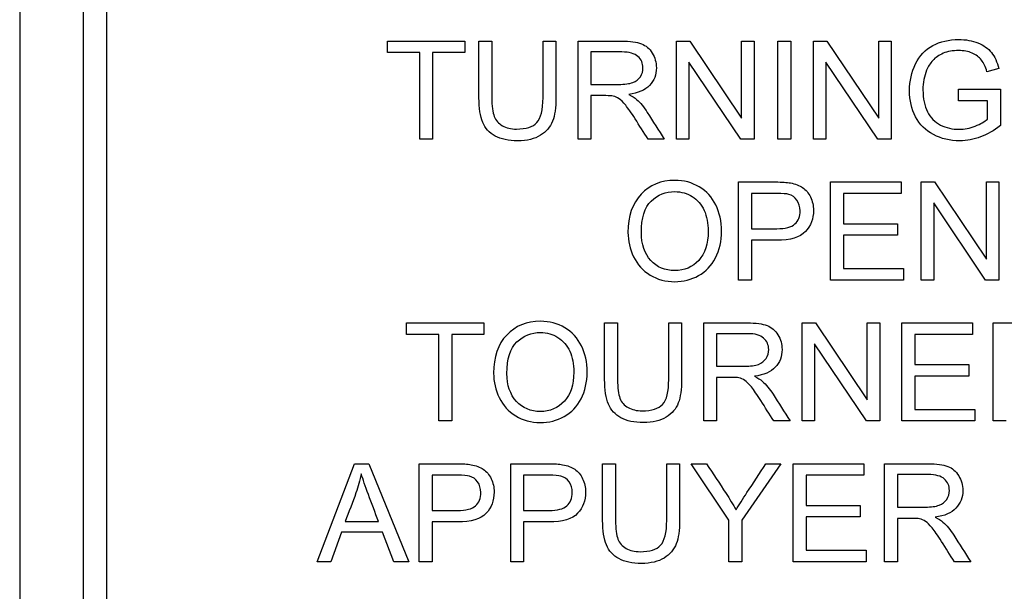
# Model space of a CAD drawing. Header units: inches. Extents: x 2 to 538, y -2 to 358.
# Tile 44 of 117: x 186.395 to 187.366, y 186.827 to 187.391. Entities that reach past the tile are written whole.
import ezdxf

# ---------------------------------------------------------------- set-up
doc = ezdxf.new("R2010")
doc.units = ezdxf.units.IN
doc.header["$MEASUREMENT"] = 0
doc.layers.add('Default', color=7, linetype='Continuous')
doc.layers.add('LAB20180', color=7, linetype='Continuous')

# ---------------------------------------------------------------- blocks, each defined once
blk = doc.blocks.new('SE')
at = {"layer": 'LAB20180', "color": 7, "linetype": 'Continuous'}
for p, q in [((186.39538, 188.36692), (186.39538, 184.61692)), ((186.45788, 188.17896), (186.45788, 184.80489)), ((186.48088, 188.17896), (186.48088, 184.80489)), ((186.75795, 187.35815), (186.75795, 187.36948)), ((186.75795, 187.36948), (186.83432, 187.36948)), ((186.83432, 187.36948), (186.83432, 187.35815)), ((186.84816, 187.36948), (186.86085, 187.36948)), ((186.91133, 187.36948), (186.92401, 187.36948)), ((186.94584, 187.2727), (186.94584, 187.36948)), ((187.04282, 187.2727), (187.04282, 187.36948)), ((187.04282, 187.36948), (187.05595, 187.36948)), ((187.05595, 187.36948), (187.10708, 187.29337)), ((187.10708, 187.29337), (187.10708, 187.36948)), ((187.10708, 187.36948), (187.11938, 187.36948)), ((187.11938, 187.36948), (187.11938, 187.2727)), ((187.14275, 187.2727), (187.14275, 187.36948)), ((187.14275, 187.36948), (187.1555, 187.36948)), ((187.1555, 187.36948), (187.1555, 187.2727)), ((187.17797, 187.2727), (187.17797, 187.36948)), ((187.17797, 187.36948), (187.19111, 187.36948)), ((187.19111, 187.36948), (187.24224, 187.29337)), ((187.24224, 187.29337), (187.24224, 187.36948)), ((187.24224, 187.36948), (187.25454, 187.36948)), ((187.25454, 187.36948), (187.25454, 187.2727)), ((186.78976, 187.35815), (186.75795, 187.35815)), ((186.78976, 187.2727), (186.78976, 187.35815)), ((186.83432, 187.35815), (186.80251, 187.35815)), ((186.80251, 187.35815), (186.80251, 187.2727)), ((186.95853, 187.35879), (186.95853, 187.32679)), ((187.10624, 187.2727), (187.05505, 187.34881)), ((187.05505, 187.34881), (187.05505, 187.2727)), ((187.2414, 187.2727), (187.19021, 187.34881)), ((187.19021, 187.34881), (187.19021, 187.2727)), ((187.36072, 187.34237), (187.349, 187.33922)), ((186.95853, 187.31565), (186.95853, 187.2727)), ((187.32105, 187.31063), (187.32105, 187.32203)), ((187.32105, 187.32203), (187.3622, 187.32203)), ((187.3622, 187.32203), (187.3622, 187.28616)), ((187.34945, 187.31063), (187.32105, 187.31063)), ((187.34945, 187.29254), (187.34945, 187.31063)), ((186.80251, 187.2727), (186.78976, 187.2727)), ((186.95853, 187.2727), (186.94584, 187.2727)), ((187.03084, 187.2727), (187.01487, 187.2727)), ((187.05505, 187.2727), (187.04282, 187.2727)), ((187.11938, 187.2727), (187.10624, 187.2727)), ((187.1555, 187.2727), (187.14275, 187.2727)), ((187.19021, 187.2727), (187.17797, 187.2727)), ((187.25454, 187.2727), (187.2414, 187.2727)), ((187.10412, 187.13368), (187.10412, 187.23047)), ((187.19478, 187.13368), (187.19478, 187.23047)), ((187.19478, 187.23047), (187.26452, 187.23047)), ((187.26452, 187.23047), (187.26452, 187.21907)), ((187.28428, 187.13368), (187.28428, 187.23047)), ((187.28428, 187.23047), (187.29736, 187.23047)), ((187.29736, 187.23047), (187.34855, 187.15435)), ((187.34855, 187.15435), (187.34855, 187.23047)), ((187.34855, 187.23047), (187.36078, 187.23047)), ((187.36078, 187.23047), (187.36078, 187.13368)), ((187.11687, 187.21907), (187.11687, 187.18436)), ((187.26452, 187.21907), (187.20747, 187.21907)), ((187.20747, 187.21907), (187.20747, 187.18932)), ((187.34765, 187.13368), (187.29652, 187.20973)), ((187.29652, 187.20973), (187.29652, 187.13368)), ((187.20747, 187.18932), (187.26085, 187.18932)), ((187.26085, 187.18932), (187.26085, 187.17799)), ((187.26085, 187.17799), (187.20747, 187.17799)), ((187.20747, 187.17799), (187.20747, 187.14502)), ((187.11687, 187.17296), (187.11687, 187.13368)), ((187.20747, 187.14502), (187.26677, 187.14502)), ((187.26677, 187.14502), (187.26677, 187.13368)), ((187.11687, 187.13368), (187.10412, 187.13368)), ((187.26677, 187.13368), (187.19478, 187.13368)), ((187.29652, 187.13368), (187.28428, 187.13368)), ((187.36078, 187.13368), (187.34765, 187.13368)), ((186.77672, 187.08005), (186.77672, 187.09145)), ((186.77672, 187.09145), (186.85309, 187.09145)), ((186.85309, 187.09145), (186.85309, 187.08005)), ((186.97208, 187.09145), (186.98483, 187.09145)), ((187.03525, 187.09145), (187.04794, 187.09145)), ((187.06976, 186.99467), (187.06976, 187.09145)), ((187.16674, 186.99467), (187.16674, 187.09145)), ((187.16674, 187.09145), (187.17987, 187.09145)), ((187.17987, 187.09145), (187.23106, 187.01534)), ((187.23106, 187.01534), (187.23106, 187.09145)), ((187.23106, 187.09145), (187.2433, 187.09145)), ((187.2433, 187.09145), (187.2433, 186.99467)), ((187.26513, 186.99467), (187.26513, 187.09145)), ((187.26513, 187.09145), (187.33486, 187.09145)), ((187.33486, 187.09145), (187.33486, 187.08005)), ((187.35528, 186.99467), (187.35528, 187.09145)), ((186.80853, 187.08005), (186.77672, 187.08005)), ((186.80853, 186.99467), (186.80853, 187.08005)), ((186.85309, 187.08005), (186.82128, 187.08005)), ((186.82128, 187.08005), (186.82128, 186.99467)), ((187.08251, 187.08076), (187.08251, 187.04869)), ((187.33486, 187.08005), (187.27781, 187.08005)), ((187.27781, 187.08005), (187.27781, 187.0503)), ((187.23016, 186.99467), (187.17904, 187.07071)), ((187.17904, 187.07071), (187.17904, 186.99467)), ((187.27781, 187.0503), (187.33119, 187.0503)), ((187.33119, 187.0503), (187.33119, 187.03897)), ((187.08251, 187.03762), (187.08251, 186.99467)), ((187.33119, 187.03897), (187.27781, 187.03897)), ((187.27781, 187.03897), (187.27781, 187.006)), ((187.27781, 187.006), (187.33712, 187.006)), ((187.33712, 187.006), (187.33712, 186.99467)), ((186.82128, 186.99467), (186.80853, 186.99467)), ((187.08251, 186.99467), (187.06976, 186.99467)), ((187.15483, 186.99467), (187.13879, 186.99467)), ((187.17904, 186.99467), (187.16674, 186.99467)), ((187.2433, 186.99467), (187.23016, 186.99467)), ((187.33712, 186.99467), (187.26513, 186.99467)), ((187.36803, 186.99467), (187.35528, 186.99467)), ((186.6886, 186.85565), (186.72556, 186.95243)), ((186.72556, 186.95243), (186.73966, 186.95243)), ((186.73966, 186.95243), (186.77888, 186.85565)), ((186.78931, 186.85565), (186.78931, 186.95243)), ((186.87945, 186.85565), (186.87945, 186.95243)), ((186.97012, 186.95243), (186.9828, 186.95243)), ((187.03329, 186.95243), (187.04597, 186.95243)), ((187.09459, 186.8966), (187.0573, 186.95243)), ((187.0573, 186.95243), (187.07256, 186.95243)), ((187.14591, 186.95243), (187.10727, 186.8966)), ((187.13097, 186.95243), (187.14591, 186.95243)), ((187.15795, 186.85565), (187.15795, 186.95243)), ((187.15795, 186.95243), (187.22768, 186.95243)), ((187.22768, 186.95243), (187.22768, 186.94103)), ((187.2479, 186.85565), (187.2479, 186.95243)), ((186.80199, 186.94103), (186.80199, 186.90626)), ((186.8922, 186.94103), (186.8922, 186.90626)), ((187.22768, 186.94103), (187.1707, 186.94103)), ((187.1707, 186.94103), (187.1707, 186.91128)), ((187.26065, 186.94174), (187.26065, 186.90967)), ((187.1707, 186.91128), (187.22408, 186.91128)), ((187.22408, 186.91128), (187.22408, 186.89995)), ((187.09459, 186.85565), (187.09459, 186.8966)), ((187.10727, 186.8966), (187.10727, 186.85565)), ((187.22408, 186.89995), (187.1707, 186.89995)), ((187.1707, 186.89995), (187.1707, 186.86698)), ((187.26065, 186.89853), (187.26065, 186.85565)), ((186.71635, 186.89538), (186.74913, 186.89538)), ((186.80199, 186.89493), (186.80199, 186.85565)), ((186.8922, 186.89493), (186.8922, 186.85565)), ((186.71249, 186.88495), (186.70206, 186.85565)), ((186.75318, 186.88495), (186.71249, 186.88495)), ((186.76432, 186.85565), (186.75318, 186.88495)), ((187.1707, 186.86698), (187.22994, 186.86698)), ((187.22994, 186.86698), (187.22994, 186.85565)), ((186.70206, 186.85565), (186.6886, 186.85565)), ((186.77888, 186.85565), (186.76432, 186.85565)), ((186.80199, 186.85565), (186.78931, 186.85565)), ((186.8922, 186.85565), (186.87945, 186.85565)), ((187.10727, 186.85565), (187.09459, 186.85565)), ((187.22994, 186.85565), (187.15795, 186.85565)), ((187.26065, 186.85565), (187.2479, 186.85565)), ((187.33296, 186.85565), (187.31693, 186.85565))]:
    blk.add_line(p, q, dxfattribs=at)
for points, knots in [([(187.3622, 187.28616), (187.35589, 187.2812), (187.34938, 187.2774), (187.34275, 187.27489), (187.33606, 187.27236), (187.32917, 187.27109), (187.31262, 187.27109), (187.30399, 187.27315), (187.2962, 187.27721), (187.28846, 187.28124), (187.28261, 187.28713), (187.27862, 187.29485), (187.27467, 187.3025), (187.27269, 187.31114), (187.27269, 187.33001), (187.27469, 187.33883), (187.27862, 187.34695), (187.28257, 187.35511), (187.28821, 187.36118), (187.29562, 187.3651), (187.303, 187.36902), (187.31146, 187.37109), (187.32813, 187.37109), (187.33445, 187.36993), (187.34578, 187.36543), (187.35016, 187.36221), (187.35338, 187.35821), (187.35663, 187.35418), (187.35904, 187.34888), (187.36072, 187.34237)], [0, 0, 0, 0, 0.088464, 0.088464, 0.088464, 0.168275, 0.168275, 0.276643, 0.276643, 0.276643, 0.375909, 0.375909, 0.375909, 0.481964, 0.481964, 0.587298, 0.587298, 0.587298, 0.686536, 0.686536, 0.686536, 0.786193, 0.786193, 0.858611, 0.858611, 0.931029, 0.931029, 0.931029, 1, 1, 1, 1]), ([(186.92401, 187.36948), (186.92401, 187.35085), (186.92401, 187.33222), (186.92401, 187.31359), (186.92401, 187.30387), (186.92292, 187.29614), (186.92073, 187.29041), (186.91856, 187.28474), (186.91455, 187.28004), (186.90882, 187.2765), (186.9031, 187.27297), (186.89562, 187.27109), (186.87727, 187.27109), (186.86986, 187.2727), (186.8584, 187.27888), (186.85428, 187.28339), (186.84938, 187.29524), (186.84816, 187.30335), (186.84816, 187.31359), (186.84816, 187.33222), (186.84816, 187.35085), (186.84816, 187.36948)], [0, 0, 0, 0, 0.229371, 0.229371, 0.229371, 0.325955, 0.325955, 0.325955, 0.402498, 0.402498, 0.402498, 0.496979, 0.496979, 0.588202, 0.588202, 0.679426, 0.679426, 0.770649, 0.770649, 0.770649, 1, 1, 1, 1]), ([(186.92401, 187.36948), (186.92401, 187.35085), (186.92401, 187.33222), (186.92401, 187.31359), (186.92401, 187.30387), (186.92292, 187.29614), (186.92073, 187.29041), (186.91856, 187.28474), (186.91455, 187.28004), (186.90882, 187.2765), (186.9031, 187.27297), (186.89562, 187.27109), (186.87727, 187.27109), (186.86986, 187.2727), (186.8584, 187.27888), (186.85428, 187.28339), (186.84938, 187.29524), (186.84816, 187.30335), (186.84816, 187.31359), (186.84816, 187.33222), (186.84816, 187.35085), (186.84816, 187.36948)], [0, 0, 0, 0, 0.229371, 0.229371, 0.229371, 0.325955, 0.325955, 0.325955, 0.402498, 0.402498, 0.402498, 0.496979, 0.496979, 0.588202, 0.588202, 0.679426, 0.679426, 0.770649, 0.770649, 0.770649, 1, 1, 1, 1]), ([(186.86085, 187.36948), (186.86085, 187.3509), (186.86085, 187.33231), (186.86085, 187.31372), (186.86085, 187.30528), (186.86168, 187.2991), (186.86477, 187.29112), (186.86741, 187.28809), (186.87128, 187.2859), (186.87506, 187.28376), (186.87971, 187.28268), (186.89459, 187.28268), (186.90128, 187.28481), (186.90528, 187.28912), (186.90927, 187.29343), (186.91133, 187.30155), (186.91133, 187.31372), (186.91133, 187.33231), (186.91133, 187.3509), (186.91133, 187.36948)], [0, 0, 0, 0, 0.272206, 0.272206, 0.272206, 0.348704, 0.348704, 0.425203, 0.425203, 0.425203, 0.490104, 0.490104, 0.601582, 0.601582, 0.601582, 0.727853, 0.727853, 0.727853, 1, 1, 1, 1]), ([(186.86085, 187.36948), (186.86085, 187.3509), (186.86085, 187.33231), (186.86085, 187.31372), (186.86085, 187.30528), (186.86168, 187.2991), (186.86477, 187.29112), (186.86741, 187.28809), (186.87128, 187.2859), (186.87506, 187.28376), (186.87971, 187.28268), (186.89459, 187.28268), (186.90128, 187.28481), (186.90528, 187.28912), (186.90927, 187.29343), (186.91133, 187.30155), (186.91133, 187.31372), (186.91133, 187.33231), (186.91133, 187.3509), (186.91133, 187.36948)], [0, 0, 0, 0, 0.272206, 0.272206, 0.272206, 0.348704, 0.348704, 0.425203, 0.425203, 0.425203, 0.490104, 0.490104, 0.601582, 0.601582, 0.601582, 0.727853, 0.727853, 0.727853, 1, 1, 1, 1]), ([(186.94584, 187.36948), (186.96009, 187.36948), (186.97435, 187.36948), (186.9886, 187.36948), (186.99723, 187.36948), (187.00379, 187.36858), (187.0083, 187.36684), (187.01275, 187.36513), (187.01635, 187.36208), (187.01906, 187.35764), (187.02171, 187.35327), (187.02305, 187.34843), (187.02305, 187.33619), (187.02086, 187.33046), (187.01197, 187.32106), (187.00508, 187.31803), (186.99581, 187.31681)], [0, 0, 0, 0, 0.31817, 0.31817, 0.31817, 0.466864, 0.466864, 0.466864, 0.574209, 0.574209, 0.574209, 0.693201, 0.693201, 0.846601, 0.846601, 1, 1, 1, 1]), ([(186.95853, 187.32679), (186.96769, 187.32679), (186.97686, 187.32679), (186.98602, 187.32679), (186.99188, 187.32679), (186.99645, 187.32737), (186.9998, 187.32859), (187.00307, 187.32979), (187.0056, 187.33175), (187.00734, 187.33439), (187.00906, 187.337), (187.00985, 187.33993), (187.00985, 187.34765), (187.00824, 187.35139), (187.00489, 187.35435), (187.00158, 187.35728), (186.99633, 187.35879), (186.98911, 187.35879), (186.97892, 187.35879), (186.96872, 187.35879), (186.95853, 187.35879)], [0, 0, 0, 0, 0.228444, 0.228444, 0.228444, 0.344459, 0.344459, 0.344459, 0.42483, 0.42483, 0.42483, 0.499128, 0.499128, 0.606785, 0.606785, 0.606785, 0.745919, 0.745919, 0.745919, 1, 1, 1, 1]), ([(187.349, 187.33922), (187.34758, 187.34411), (187.34578, 187.34798), (187.34359, 187.35081), (187.34142, 187.35361), (187.33837, 187.3559), (187.33438, 187.35764), (187.33041, 187.35936), (187.32595, 187.36015), (187.31526, 187.36015), (187.31017, 187.35925), (187.30592, 187.35744), (187.30169, 187.35565), (187.29826, 187.35332), (187.29562, 187.35042), (187.29301, 187.34756), (187.29098, 187.34431), (187.28956, 187.34089), (187.28706, 187.33486), (187.28589, 187.32834), (187.28589, 187.31269), (187.28737, 187.30548), (187.29034, 187.29968), (187.29333, 187.29384), (187.29761, 187.28951), (187.30322, 187.28668), (187.30887, 187.28382), (187.31493, 187.28249), (187.32685, 187.28249), (187.33219, 187.28352), (187.33747, 187.28565), (187.34277, 187.28778), (187.34674, 187.29009), (187.34945, 187.29254)], [0, 0, 0, 0, 0.06855, 0.06855, 0.06855, 0.130284, 0.130284, 0.130284, 0.200428, 0.200428, 0.285537, 0.285537, 0.285537, 0.352489, 0.352489, 0.352489, 0.41295, 0.41295, 0.41295, 0.513226, 0.513226, 0.638571, 0.638571, 0.638571, 0.73781, 0.73781, 0.73781, 0.838521, 0.838521, 0.926007, 0.926007, 0.926007, 1, 1, 1, 1]), ([(187.01487, 187.2727), (187.0106, 187.27942), (187.00633, 187.28614), (187.00206, 187.29286), (186.99836, 187.29868), (186.99523, 187.3031), (186.99285, 187.30619), (186.99044, 187.30931), (186.98828, 187.3114), (186.98441, 187.31385), (186.98248, 187.31469), (186.98049, 187.3152), (186.97909, 187.31556), (186.97669, 187.31565), (186.9734, 187.31565), (186.96844, 187.31565), (186.96349, 187.31565), (186.95853, 187.31565)], [0, 0, 0, 0, 0.307386, 0.307386, 0.307386, 0.515959, 0.515959, 0.515959, 0.616495, 0.616495, 0.717031, 0.717031, 0.717031, 0.808506, 0.808506, 0.808506, 1, 1, 1, 1]), ([(186.99581, 187.31681), (186.99916, 187.31514), (187.00173, 187.31353), (187.00354, 187.31198), (187.00741, 187.30866), (187.01081, 187.30419), (187.0141, 187.29904), (187.01969, 187.29027), (187.02526, 187.28148), (187.03084, 187.2727)], [0, 0, 0, 0, 0.159942, 0.159942, 0.159942, 0.453508, 0.453508, 0.453508, 1, 1, 1, 1]), ([(186.9951, 187.18076), (186.9951, 187.19679), (186.99942, 187.20934), (187.00798, 187.21842), (187.01657, 187.22754), (187.02768, 187.23201), (187.04127, 187.23208), (187.05016, 187.23212), (187.05821, 187.22989), (187.0725, 187.22139), (187.07797, 187.2154), (187.08544, 187.2002), (187.08731, 187.19157), (187.08731, 187.17206), (187.08531, 187.1633), (187.07746, 187.14785), (187.07186, 187.14199), (187.06464, 187.13806), (187.05736, 187.13409), (187.04958, 187.13208), (187.03213, 187.13208), (187.02401, 187.13426), (187.01687, 187.13864), (187.00969, 187.14304), (187.00431, 187.14907), (186.99697, 187.16427), (186.9951, 187.17232), (186.9951, 187.18076)], [0, 0, 0, 0, 0.13347, 0.13347, 0.13347, 0.254653, 0.254653, 0.254653, 0.33796, 0.33796, 0.421266, 0.421266, 0.504572, 0.504572, 0.589544, 0.589544, 0.674517, 0.674517, 0.674517, 0.75295, 0.75295, 0.838021, 0.838021, 0.838021, 0.91901, 0.91901, 1, 1, 1, 1]), ([(187.10412, 187.23047), (187.11629, 187.23047), (187.12846, 187.23047), (187.14063, 187.23047), (187.147, 187.23047), (187.15196, 187.23014), (187.15531, 187.2295), (187.16005, 187.22859), (187.16407, 187.22718), (187.16728, 187.22499), (187.17049, 187.22281), (187.17308, 187.21965), (187.17501, 187.21566), (187.17697, 187.21161), (187.17797, 187.20722), (187.17797, 187.19421), (187.17533, 187.18719), (187.17005, 187.18153), (187.16477, 187.17586), (187.15537, 187.17296), (187.14166, 187.17296), (187.13339, 187.17296), (187.12513, 187.17296), (187.11687, 187.17296)], [0, 0, 0, 0, 0.217025, 0.217025, 0.217025, 0.304597, 0.304597, 0.304597, 0.381192, 0.381192, 0.381192, 0.45407, 0.45407, 0.45407, 0.533735, 0.533735, 0.671534, 0.671534, 0.671534, 0.852688, 0.852688, 0.852688, 1, 1, 1, 1]), ([(187.0083, 187.1805), (187.0083, 187.16884), (187.01139, 187.1597), (187.02388, 187.14631), (187.03174, 187.14296), (187.04114, 187.14302), (187.05074, 187.14309), (187.05866, 187.14637), (187.07102, 187.15989), (187.07417, 187.16942), (187.07417, 187.18971), (187.07282, 187.1966), (187.06754, 187.20831), (187.06361, 187.21282), (187.05344, 187.21926), (187.04771, 187.22087), (187.04134, 187.22094), (187.03232, 187.22103), (187.02453, 187.21778), (187.01803, 187.2116), (187.01149, 187.20539), (187.0083, 187.19505), (187.0083, 187.1805)], [0, 0, 0, 0, 0.121799, 0.121799, 0.243597, 0.243597, 0.243597, 0.372511, 0.372511, 0.501425, 0.501425, 0.58183, 0.58183, 0.662235, 0.662235, 0.74264, 0.74264, 0.74264, 0.854598, 0.854598, 0.854598, 1, 1, 1, 1]), ([(187.11687, 187.18436), (187.12522, 187.18436), (187.13357, 187.18436), (187.14191, 187.18436), (187.15016, 187.18436), (187.15608, 187.18591), (187.16303, 187.19209), (187.16477, 187.1964), (187.16477, 187.20613), (187.16374, 187.2096), (187.16168, 187.2125), (187.15964, 187.21537), (187.15698, 187.21726), (187.15363, 187.21823), (187.15146, 187.21886), (187.14745, 187.21907), (187.14166, 187.21907), (187.13339, 187.21907), (187.12513, 187.21907), (187.11687, 187.21907)], [0, 0, 0, 0, 0.215632, 0.215632, 0.215632, 0.355764, 0.355764, 0.495897, 0.495897, 0.596219, 0.596219, 0.596219, 0.682986, 0.682986, 0.682986, 0.786564, 0.786564, 0.786564, 1, 1, 1, 1]), ([(186.86262, 187.04174), (186.86262, 187.05777), (186.86693, 187.07033), (186.87549, 187.07941), (186.88409, 187.08852), (186.8952, 187.09299), (186.91767, 187.09299), (186.92572, 187.09087), (186.94002, 187.08237), (186.94549, 187.07638), (186.95296, 187.06118), (186.95483, 187.05255), (186.95483, 187.03304), (186.95283, 187.02429), (186.94497, 187.00883), (186.93937, 187.00297), (186.93216, 186.99905), (186.92487, 186.99508), (186.91709, 186.99306), (186.89964, 186.99306), (186.89153, 186.99525), (186.87723, 187.004), (186.87182, 187.00999), (186.86815, 187.01765), (186.86452, 187.02524), (186.86262, 187.03324), (186.86262, 187.04174)], [0, 0, 0, 0, 0.133484, 0.133484, 0.133484, 0.259404, 0.259404, 0.341759, 0.341759, 0.424115, 0.424115, 0.50647, 0.50647, 0.590473, 0.590473, 0.674475, 0.674475, 0.674475, 0.751467, 0.751467, 0.834973, 0.834973, 0.91848, 0.91848, 0.91848, 1, 1, 1, 1]), ([(187.04794, 187.09145), (187.04794, 187.07282), (187.04794, 187.05419), (187.04794, 187.03556), (187.04794, 187.02583), (187.04684, 187.01811), (187.04246, 187.00664), (187.03853, 187.00201), (187.0328, 186.99847), (187.02704, 186.99491), (187.01954, 186.99306), (187.00125, 186.99306), (186.99385, 186.9946), (186.98805, 186.99776), (186.98233, 187.00087), (186.97826, 187.00536), (186.97575, 187.01128), (186.97325, 187.01718), (186.97208, 187.02525), (186.97208, 187.03556), (186.97208, 187.05419), (186.97208, 187.07282), (186.97208, 187.09145)], [0, 0, 0, 0, 0.229348, 0.229348, 0.229348, 0.315824, 0.315824, 0.4023, 0.4023, 0.4023, 0.498874, 0.498874, 0.592764, 0.592764, 0.592764, 0.669271, 0.669271, 0.669271, 0.770634, 0.770634, 0.770634, 1, 1, 1, 1]), ([(187.04794, 187.09145), (187.04794, 187.07282), (187.04794, 187.05419), (187.04794, 187.03556), (187.04794, 187.02583), (187.04684, 187.01811), (187.04246, 187.00664), (187.03853, 187.00201), (187.0328, 186.99847), (187.02704, 186.99491), (187.01954, 186.99306), (187.00125, 186.99306), (186.99385, 186.9946), (186.98805, 186.99776), (186.98233, 187.00087), (186.97826, 187.00536), (186.97575, 187.01128), (186.97325, 187.01718), (186.97208, 187.02525), (186.97208, 187.03556), (186.97208, 187.05419), (186.97208, 187.07282), (186.97208, 187.09145)], [0, 0, 0, 0, 0.229348, 0.229348, 0.229348, 0.315824, 0.315824, 0.4023, 0.4023, 0.4023, 0.498874, 0.498874, 0.592764, 0.592764, 0.592764, 0.669271, 0.669271, 0.669271, 0.770634, 0.770634, 0.770634, 1, 1, 1, 1]), ([(186.98483, 187.09145), (186.98483, 187.07284), (186.98483, 187.05423), (186.98483, 187.03562), (186.98483, 187.02725), (186.9856, 187.02107), (186.98869, 187.01308), (186.9914, 187.00999), (186.999, 187.00574), (187.00363, 187.00465), (187.01857, 187.00465), (187.02527, 187.00677), (187.03325, 187.01527), (187.03525, 187.02351), (187.03525, 187.03562), (187.03525, 187.05423), (187.03525, 187.07284), (187.03525, 187.09145)], [0, 0, 0, 0, 0.272429, 0.272429, 0.272429, 0.342897, 0.342897, 0.413366, 0.413366, 0.483834, 0.483834, 0.605702, 0.605702, 0.727571, 0.727571, 0.727571, 1, 1, 1, 1]), ([(186.98483, 187.09145), (186.98483, 187.07284), (186.98483, 187.05423), (186.98483, 187.03562), (186.98483, 187.02725), (186.9856, 187.02107), (186.98869, 187.01308), (186.9914, 187.00999), (186.999, 187.00574), (187.00363, 187.00465), (187.01857, 187.00465), (187.02527, 187.00677), (187.03325, 187.01527), (187.03525, 187.02351), (187.03525, 187.03562), (187.03525, 187.05423), (187.03525, 187.07284), (187.03525, 187.09145)], [0, 0, 0, 0, 0.272429, 0.272429, 0.272429, 0.342897, 0.342897, 0.413366, 0.413366, 0.483834, 0.483834, 0.605702, 0.605702, 0.727571, 0.727571, 0.727571, 1, 1, 1, 1]), ([(187.06976, 187.09145), (187.08404, 187.09145), (187.09831, 187.09145), (187.11258, 187.09145), (187.12121, 187.09145), (187.12772, 187.09055), (187.13673, 187.08707), (187.14027, 187.08398), (187.14568, 187.07522), (187.14697, 187.07033), (187.14697, 187.05816), (187.14478, 187.05236), (187.13589, 187.04296), (187.129, 187.04), (187.11973, 187.03871)], [0, 0, 0, 0, 0.318532, 0.318532, 0.318532, 0.440011, 0.440011, 0.56149, 0.56149, 0.682969, 0.682969, 0.841485, 0.841485, 1, 1, 1, 1]), ([(187.35528, 187.09145), (187.36955, 187.09145), (187.38382, 187.09145), (187.3981, 187.09145), (187.40672, 187.09145), (187.41323, 187.09055), (187.42224, 187.08707), (187.42585, 187.08398), (187.42849, 187.0796), (187.43115, 187.07519), (187.43255, 187.07033), (187.43255, 187.05816), (187.43029, 187.05236), (187.42141, 187.04296), (187.41458, 187.04), (187.40524, 187.03871)], [0, 0, 0, 0, 0.318429, 0.318429, 0.318429, 0.446133, 0.446133, 0.573836, 0.573836, 0.573836, 0.691895, 0.691895, 0.845948, 0.845948, 1, 1, 1, 1]), ([(186.87575, 187.04148), (186.87575, 187.02982), (186.87891, 187.02068), (186.8914, 187.00729), (186.89919, 187.00394), (186.91825, 187.00394), (186.92617, 187.00735), (186.93235, 187.01411), (186.9385, 187.02084), (186.94162, 187.0304), (186.94162, 187.05069), (186.94034, 187.05758), (186.9377, 187.06344), (186.93505, 187.06932), (186.93113, 187.0738), (186.92096, 187.08024), (186.91522, 187.08185), (186.90885, 187.08192), (186.89984, 187.08201), (186.89204, 187.07876), (186.88554, 187.07258), (186.879, 187.06637), (186.87575, 187.05597), (186.87575, 187.04148)], [0, 0, 0, 0, 0.119189, 0.119189, 0.238377, 0.238377, 0.359187, 0.359187, 0.359187, 0.497603, 0.497603, 0.585099, 0.585099, 0.585099, 0.663865, 0.663865, 0.742631, 0.742631, 0.742631, 0.854561, 0.854561, 0.854561, 1, 1, 1, 1]), ([(187.08251, 187.04869), (187.09168, 187.04869), (187.10084, 187.04869), (187.11001, 187.04869), (187.1158, 187.04869), (187.12044, 187.04934), (187.12372, 187.05049), (187.12703, 187.05166), (187.12952, 187.05365), (187.13126, 187.05635), (187.13297, 187.05901), (187.13383, 187.06189), (187.13383, 187.06962), (187.13216, 187.07335), (187.12881, 187.07632), (187.1255, 187.07925), (187.12025, 187.08076), (187.1131, 187.08076), (187.1029, 187.08076), (187.09271, 187.08076), (187.08251, 187.08076)], [0, 0, 0, 0, 0.228517, 0.228517, 0.228517, 0.343997, 0.343997, 0.343997, 0.424842, 0.424842, 0.424842, 0.499299, 0.499299, 0.607186, 0.607186, 0.607186, 0.745838, 0.745838, 0.745838, 1, 1, 1, 1]), ([(187.13879, 186.99467), (187.13454, 187.00138), (187.13029, 187.0081), (187.12604, 187.01482), (187.12236, 187.02065), (187.11922, 187.02506), (187.11677, 187.02815), (187.11435, 187.03121), (187.1122, 187.03337), (187.11027, 187.03459), (187.10838, 187.03578), (187.1064, 187.03665), (187.10447, 187.03717), (187.10302, 187.03755), (187.10061, 187.03755), (187.09732, 187.03762), (187.09239, 187.03771), (187.08745, 187.03762), (187.08251, 187.03762)], [0, 0, 0, 0, 0.307188, 0.307188, 0.307188, 0.516424, 0.516424, 0.516424, 0.634817, 0.634817, 0.634817, 0.716816, 0.716816, 0.716816, 0.80923, 0.80923, 0.80923, 1, 1, 1, 1]), ([(187.11973, 187.03871), (187.12314, 187.0371), (187.12572, 187.03549), (187.12746, 187.03388), (187.13117, 187.03044), (187.13473, 187.02615), (187.13808, 187.021), (187.14375, 187.01228), (187.14924, 187.00345), (187.15483, 186.99467)], [0, 0, 0, 0, 0.160192, 0.160192, 0.160192, 0.45337, 0.45337, 0.45337, 1, 1, 1, 1]), ([(186.78931, 186.95243), (186.80146, 186.95243), (186.8136, 186.95243), (186.82575, 186.95243), (186.83219, 186.95243), (186.83709, 186.95204), (186.8405, 186.95146), (186.84526, 186.95066), (186.84926, 186.94915), (186.85241, 186.94696), (186.85564, 186.94472), (186.85821, 186.94161), (186.8602, 186.93762), (186.86221, 186.9336), (186.8631, 186.92918), (186.8631, 186.91611), (186.86052, 186.90916), (186.85524, 186.90349), (186.84996, 186.89782), (186.84056, 186.89493), (186.82685, 186.89493), (186.81856, 186.89493), (186.81028, 186.89493), (186.80199, 186.89493)], [0, 0, 0, 0, 0.216618, 0.216618, 0.216618, 0.304542, 0.304542, 0.304542, 0.38085, 0.38085, 0.38085, 0.453906, 0.453906, 0.453906, 0.533113, 0.533113, 0.67119, 0.67119, 0.67119, 0.852322, 0.852322, 0.852322, 1, 1, 1, 1]), ([(186.87945, 186.95243), (186.89162, 186.95243), (186.90379, 186.95243), (186.91596, 186.95243), (186.9224, 186.95243), (186.9273, 186.95204), (186.93065, 186.95146), (186.9354, 186.95064), (186.9394, 186.94915), (186.94262, 186.94696), (186.94587, 186.94475), (186.94842, 186.94161), (186.95035, 186.93762), (186.95232, 186.93355), (186.95331, 186.92918), (186.95331, 186.91611), (186.95067, 186.90916), (186.94546, 186.90349), (186.94018, 186.89776), (186.93071, 186.89493), (186.91706, 186.89493), (186.90877, 186.89493), (186.90049, 186.89493), (186.8922, 186.89493)], [0, 0, 0, 0, 0.216958, 0.216958, 0.216958, 0.304485, 0.304485, 0.304485, 0.381107, 0.381107, 0.381107, 0.453971, 0.453971, 0.453971, 0.533155, 0.533155, 0.671192, 0.671192, 0.671192, 0.852298, 0.852298, 0.852298, 1, 1, 1, 1]), ([(187.04597, 186.95243), (187.04597, 186.9338), (187.04597, 186.91517), (187.04597, 186.89654), (187.04597, 186.88675), (187.04488, 186.87902), (187.04269, 186.87336), (187.04048, 186.86763), (187.03651, 186.86299), (187.03077, 186.85938), (187.02512, 186.85582), (187.01757, 186.85404), (186.99922, 186.85404), (186.99182, 186.85558), (186.98609, 186.85874), (186.98038, 186.86188), (186.97624, 186.86634), (186.97134, 186.87819), (186.97012, 186.88623), (186.97012, 186.89654), (186.97012, 186.91517), (186.97012, 186.9338), (186.97012, 186.95243)], [0, 0, 0, 0, 0.22934, 0.22934, 0.22934, 0.325918, 0.325918, 0.325918, 0.402617, 0.402617, 0.402617, 0.498704, 0.498704, 0.59279, 0.59279, 0.59279, 0.681736, 0.681736, 0.770682, 0.770682, 0.770682, 1, 1, 1, 1]), ([(187.04597, 186.95243), (187.04597, 186.9338), (187.04597, 186.91517), (187.04597, 186.89654), (187.04597, 186.88675), (187.04488, 186.87902), (187.04269, 186.87336), (187.04048, 186.86763), (187.03651, 186.86299), (187.03077, 186.85938), (187.02512, 186.85582), (187.01757, 186.85404), (186.99922, 186.85404), (186.99182, 186.85558), (186.98609, 186.85874), (186.98038, 186.86188), (186.97624, 186.86634), (186.97134, 186.87819), (186.97012, 186.88623), (186.97012, 186.89654), (186.97012, 186.91517), (186.97012, 186.9338), (186.97012, 186.95243)], [0, 0, 0, 0, 0.22934, 0.22934, 0.22934, 0.325918, 0.325918, 0.325918, 0.402617, 0.402617, 0.402617, 0.498704, 0.498704, 0.59279, 0.59279, 0.59279, 0.681736, 0.681736, 0.770682, 0.770682, 0.770682, 1, 1, 1, 1]), ([(186.9828, 186.95243), (186.9828, 186.93382), (186.9828, 186.91521), (186.9828, 186.8966), (186.9828, 186.88817), (186.98364, 186.88198), (186.98519, 186.87806), (186.98675, 186.87407), (186.98937, 186.87097), (186.99323, 186.86885), (186.99708, 186.86674), (187.00167, 186.86563), (187.01654, 186.86563), (187.02324, 186.86775), (187.02723, 186.872), (187.03126, 186.87629), (187.03329, 186.8845), (187.03329, 186.8966), (187.03329, 186.91521), (187.03329, 186.93382), (187.03329, 186.95243)], [0, 0, 0, 0, 0.272471, 0.272471, 0.272471, 0.364187, 0.364187, 0.364187, 0.425156, 0.425156, 0.425156, 0.489974, 0.489974, 0.60131, 0.60131, 0.60131, 0.727559, 0.727559, 0.727559, 1, 1, 1, 1]), ([(186.9828, 186.95243), (186.9828, 186.93382), (186.9828, 186.91521), (186.9828, 186.8966), (186.9828, 186.88817), (186.98364, 186.88198), (186.98519, 186.87806), (186.98675, 186.87407), (186.98937, 186.87097), (186.99323, 186.86885), (186.99708, 186.86674), (187.00167, 186.86563), (187.01654, 186.86563), (187.02324, 186.86775), (187.02723, 186.872), (187.03126, 186.87629), (187.03329, 186.8845), (187.03329, 186.8966), (187.03329, 186.91521), (187.03329, 186.93382), (187.03329, 186.95243)], [0, 0, 0, 0, 0.272471, 0.272471, 0.272471, 0.364187, 0.364187, 0.364187, 0.425156, 0.425156, 0.425156, 0.489974, 0.489974, 0.60131, 0.60131, 0.60131, 0.727559, 0.727559, 0.727559, 1, 1, 1, 1]), ([(187.07256, 186.95243), (187.07896, 186.94266), (187.08536, 186.9329), (187.09175, 186.92313), (187.09533, 186.91768), (187.09858, 186.91218), (187.10161, 186.90684)], [0, 0, 0, 0, 0.647796, 0.647796, 0.647796, 1, 1, 1, 1]), ([(187.10161, 186.90684), (187.10457, 186.91193), (187.10817, 186.91759), (187.11236, 186.9239), (187.11863, 186.93336), (187.12476, 186.94292), (187.13097, 186.95243)], [0, 0, 0, 0, 0.371968, 0.371968, 0.371968, 1, 1, 1, 1]), ([(187.2479, 186.95243), (187.26218, 186.95243), (187.27645, 186.95243), (187.29072, 186.95243), (187.29935, 186.95243), (187.30586, 186.95153), (187.31487, 186.94805), (187.31841, 186.94496), (187.32382, 186.9362), (187.32517, 186.93131), (187.32517, 186.91914), (187.32292, 186.91334), (187.31403, 186.90394), (187.30721, 186.90092), (187.29787, 186.89969)], [0, 0, 0, 0, 0.318406, 0.318406, 0.318406, 0.439908, 0.439908, 0.561409, 0.561409, 0.682911, 0.682911, 0.841455, 0.841455, 1, 1, 1, 1]), ([(186.73219, 186.94238), (186.73084, 186.93614), (186.72904, 186.92989), (186.72691, 186.92377), (186.7236, 186.91424), (186.71987, 186.90484), (186.71635, 186.89538)], [0, 0, 0, 0, 0.389814, 0.389814, 0.389814, 1, 1, 1, 1]), ([(186.74913, 186.89538), (186.7458, 186.90431), (186.74247, 186.91324), (186.73915, 186.92217), (186.73611, 186.93032), (186.7338, 186.93704), (186.73219, 186.94238)], [0, 0, 0, 0, 0.572051, 0.572051, 0.572051, 1, 1, 1, 1]), ([(186.80199, 186.90626), (186.81034, 186.90626), (186.81869, 186.90626), (186.82704, 186.90626), (186.83535, 186.90626), (186.84127, 186.90781), (186.84822, 186.91399), (186.84996, 186.91837), (186.84996, 186.92802), (186.84893, 186.9315), (186.84481, 186.9373), (186.84211, 186.93923), (186.83876, 186.94019), (186.83664, 186.94081), (186.83264, 186.94103), (186.82678, 186.94103), (186.81852, 186.94103), (186.81026, 186.94103), (186.80199, 186.94103)], [0, 0, 0, 0, 0.215355, 0.215355, 0.215355, 0.351087, 0.351087, 0.486819, 0.486819, 0.585108, 0.585108, 0.683397, 0.683397, 0.683397, 0.786845, 0.786845, 0.786845, 1, 1, 1, 1]), ([(186.8922, 186.90626), (186.90055, 186.90626), (186.9089, 186.90626), (186.91725, 186.90626), (186.92556, 186.90626), (186.93142, 186.90781), (186.93837, 186.91399), (186.94011, 186.91837), (186.94011, 186.92802), (186.93908, 186.9315), (186.93709, 186.9344), (186.93507, 186.93733), (186.93232, 186.93923), (186.92897, 186.94019), (186.9268, 186.94082), (186.92279, 186.94103), (186.917, 186.94103), (186.90873, 186.94103), (186.90047, 186.94103), (186.8922, 186.94103)], [0, 0, 0, 0, 0.215503, 0.215503, 0.215503, 0.355035, 0.355035, 0.494567, 0.494567, 0.595608, 0.595608, 0.595608, 0.683176, 0.683176, 0.683176, 0.786692, 0.786692, 0.786692, 1, 1, 1, 1]), ([(187.26065, 186.90967), (187.26982, 186.90967), (187.27898, 186.90967), (187.28815, 186.90967), (187.29401, 186.90967), (187.29858, 186.91025), (187.30515, 186.9127), (187.30766, 186.91463), (187.3094, 186.91727), (187.31116, 186.91996), (187.31197, 186.92287), (187.31197, 186.93054), (187.3103, 186.93434), (187.30701, 186.9373), (187.30369, 186.94029), (187.29839, 186.94174), (187.29124, 186.94174), (187.28104, 186.94174), (187.27085, 186.94174), (187.26065, 186.94174)], [0, 0, 0, 0, 0.228426, 0.228426, 0.228426, 0.326342, 0.326342, 0.424258, 0.424258, 0.424258, 0.4994, 0.4994, 0.606745, 0.606745, 0.606745, 0.745853, 0.745853, 0.745853, 1, 1, 1, 1]), ([(187.31693, 186.85565), (187.31268, 186.86237), (187.30843, 186.86909), (187.30418, 186.8758), (187.3005, 186.88163), (187.29736, 186.88604), (187.29491, 186.88913), (187.29252, 186.89215), (187.29034, 186.89435), (187.28841, 186.89557), (187.28655, 186.89675), (187.28461, 186.89763), (187.28261, 186.89808), (187.28113, 186.89842), (187.27875, 186.89853), (187.27546, 186.89853), (187.27053, 186.89853), (187.26559, 186.89853), (187.26065, 186.89853)], [0, 0, 0, 0, 0.307272, 0.307272, 0.307272, 0.516565, 0.516565, 0.516565, 0.634985, 0.634985, 0.634985, 0.71676, 0.71676, 0.71676, 0.809177, 0.809177, 0.809177, 1, 1, 1, 1]), ([(187.29787, 186.89969), (187.30128, 186.89808), (187.30386, 186.89641), (187.3056, 186.89486), (187.30938, 186.8915), (187.31287, 186.88714), (187.31622, 186.88198), (187.32189, 186.87326), (187.32738, 186.86443), (187.33296, 186.85565)], [0, 0, 0, 0, 0.160112, 0.160112, 0.160112, 0.453397, 0.453397, 0.453397, 1, 1, 1, 1])]:
    blk.add_open_spline(points, degree=3, knots=knots, dxfattribs=at)

msp = doc.modelspace()

# ---------------------------------------------------------------- block references
at = {"layer": 'Default'}
msp.add_blockref('SE', (0, 0), dxfattribs=at)

doc.saveas('drawing.dxf')
